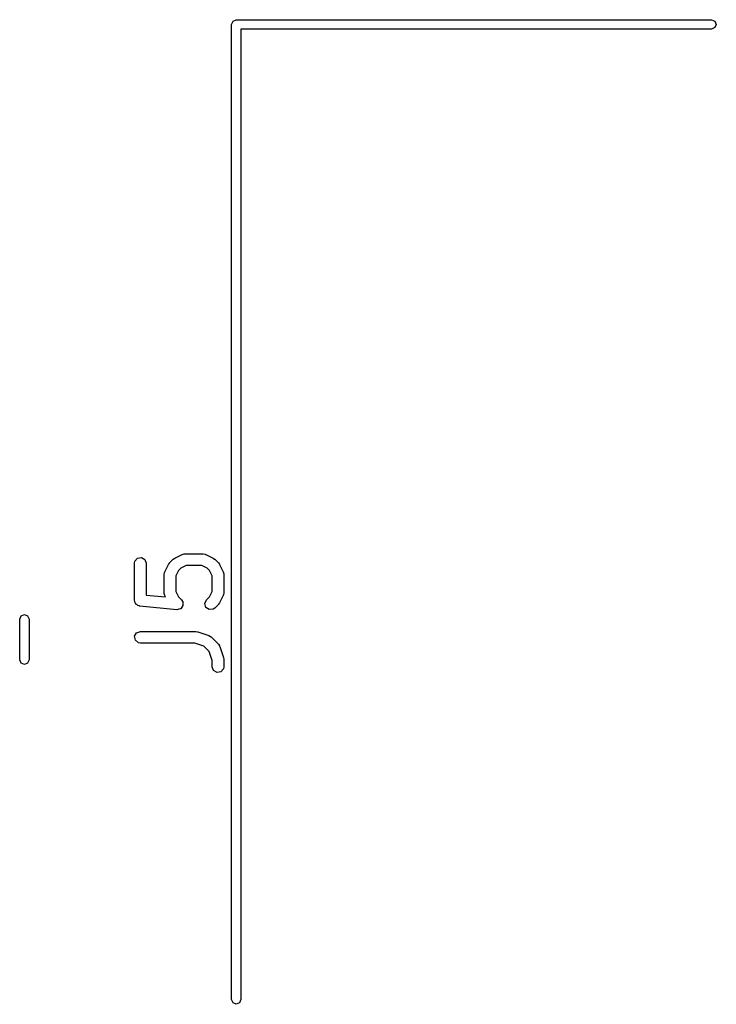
# Model space of a CAD drawing. Extents: x 44 to 148, y -85 to -25.
# Tile 36 of 58: x 124 to 133, y -74 to -61. Entities that reach past the tile are written whole.
import ezdxf

# ---------------------------------------------------------------- set-up
doc = ezdxf.new("R2010")
doc.units = 0
doc.layers.add('BLACK', color=7, linetype='CONTINUOUS')

msp = doc.modelspace()

# ---------------------------------------------------------------- linework, layer by layer
at = {"layer": 'BLACK', "linetype": 'CONTINUOUS'}
for p, q in [((126.34, -61.1), (126.357574, -61.057574)), ((126.34, -73.66), (126.34, -61.1)), ((126.357574, -61.057574), (126.4, -61.04)), ((126.4, -61.04), (132.52, -61.04)), ((132.52, -61.04), (132.562426, -61.057574)), ((132.562426, -61.057574), (132.58, -61.1)), ((132.58, -61.1), (132.562426, -61.142426)), ((132.52, -61.16), (126.46, -61.16)), ((126.46, -61.16), (126.46, -73.66)), ((132.562426, -61.142426), (132.52, -61.16)), ((125.607468, -67.97387), (125.702706, -67.926251)), ((125.702706, -67.926251), (125.727672, -67.918825)), ((125.727672, -67.918825), (125.732033, -67.919866)), ((125.732033, -67.919866), (125.736247, -67.918333)), ((125.736247, -67.918333), (125.974342, -67.918333)), ((125.974342, -67.918333), (125.999994, -67.922856)), ((125.999994, -67.922856), (126.003429, -67.925738)), ((126.003429, -67.925738), (126.007883, -67.926251)), ((126.007883, -67.926251), (126.103121, -67.97387)), ((125.089819, -68.040952), (125.094342, -68.0153)), ((125.089819, -68.517142), (125.089819, -68.040952)), ((125.094342, -68.0153), (125.127319, -67.976)), ((125.127319, -67.976), (125.177843, -67.967091)), ((125.177843, -67.967091), (125.222272, -67.992743)), ((125.222272, -67.992743), (125.239819, -68.040952)), ((125.239819, -68.040952), (125.239819, -68.449267)), ((125.478689, -68.150268), (125.526308, -68.05503)), ((125.526308, -68.05503), (125.539666, -68.037019)), ((125.539666, -68.037019), (125.540357, -68.035538)), ((125.540357, -68.035538), (125.587976, -67.987919)), ((125.587976, -67.987919), (125.606342, -67.975059)), ((125.606342, -67.975059), (125.607468, -67.97387)), ((125.753952, -68.068333), (125.685436, -68.102591)), ((125.956637, -68.068333), (125.753952, -68.068333)), ((126.025153, -68.102591), (125.956637, -68.068333)), ((126.103121, -67.97387), (126.121129, -67.987226)), ((126.121129, -67.987226), (126.122612, -67.987918)), ((126.122612, -67.987918), (126.170232, -68.035537)), ((126.170232, -68.035537), (126.183094, -68.053905)), ((126.183094, -68.053905), (126.184282, -68.05503)), ((126.184282, -68.05503), (126.231901, -68.150268)), ((125.470771, -68.183809), (125.475294, -68.158157)), ((125.470771, -68.421904), (125.470771, -68.183809)), ((125.475294, -68.158157), (125.478176, -68.154721)), ((125.478176, -68.154721), (125.478689, -68.150268)), ((125.655029, -68.132998), (125.620771, -68.201514)), ((125.620771, -68.201514), (125.620771, -68.404199)), ((125.685436, -68.102591), (125.655029, -68.132998)), ((126.055561, -68.132998), (126.025153, -68.102591)), ((126.089819, -68.201514), (126.055561, -68.132998)), ((126.089819, -68.404199), (126.089819, -68.201514)), ((126.231901, -68.150268), (126.239327, -68.175234)), ((126.239327, -68.175234), (126.238285, -68.179595)), ((126.238285, -68.179595), (126.239819, -68.183809)), ((126.239819, -68.183809), (126.239819, -68.421904)), ((125.239819, -68.449267), (125.488009, -68.474086)), ((125.472304, -68.426117), (125.470771, -68.421904)), ((125.471263, -68.430478), (125.472304, -68.426117)), ((125.478689, -68.455445), (125.471263, -68.430478)), ((125.488009, -68.474086), (125.478689, -68.455445)), ((125.620771, -68.404199), (125.655029, -68.472715)), ((126.055561, -68.472714), (126.089819, -68.404199)), ((126.231901, -68.455445), (126.184282, -68.550683)), ((126.232413, -68.450991), (126.231901, -68.455445)), ((126.235296, -68.447556), (126.232413, -68.450991)), ((126.239819, -68.421904), (126.235296, -68.447556)), ((125.095266, -68.532108), (125.089819, -68.517142)), ((125.096458, -68.547993), (125.095266, -68.532108)), ((125.10378, -68.555499), (125.096458, -68.547993)), ((125.107366, -68.565351), (125.10378, -68.555499)), ((125.121159, -68.573314), (125.107366, -68.565351)), ((125.132282, -68.584717), (125.121159, -68.573314)), ((125.149102, -68.589448), (125.132282, -68.584717)), ((125.151795, -68.591003), (125.149102, -68.589448)), ((125.153537, -68.590695), (125.151795, -68.591003)), ((125.157356, -68.59177), (125.153537, -68.590695)), ((125.633546, -68.639389), (125.157356, -68.59177)), ((125.655029, -68.472715), (125.694042, -68.511728)), ((125.694042, -68.511728), (125.708982, -68.533065)), ((125.713207, -68.58507), (125.698475, -68.605562)), ((125.708982, -68.533065), (125.709024, -68.533556)), ((125.709024, -68.533556), (125.70937, -68.53391)), ((125.70937, -68.53391), (125.711257, -68.55907)), ((125.711257, -68.55907), (125.713453, -68.584172)), ((125.713453, -68.584172), (125.713169, -68.584576)), ((125.713169, -68.584576), (125.713207, -68.58507)), ((125.994866, -68.558224), (126.016548, -68.511727)), ((126.008143, -68.607779), (125.994866, -68.558224)), ((126.016548, -68.511727), (126.055561, -68.472714)), ((126.170232, -68.570176), (126.122612, -68.617795)), ((126.170922, -68.568694), (126.170232, -68.570176)), ((126.184282, -68.550683), (126.170922, -68.568694)), ((123.611, -68.760748), (123.628574, -68.718322)), ((123.628574, -68.718322), (123.671, -68.700748)), ((123.671, -68.700748), (123.713426, -68.718322)), ((123.713426, -68.718322), (123.731, -68.760748)), ((125.634025, -68.639266), (125.633546, -68.639389)), ((125.634472, -68.639475), (125.634025, -68.639266)), ((125.658822, -68.63295), (125.634472, -68.639475)), ((125.683262, -68.626726), (125.658822, -68.63295)), ((125.683549, -68.626325), (125.683262, -68.626726)), ((125.684027, -68.626198), (125.683549, -68.626325)), ((125.698475, -68.605562), (125.684027, -68.626198)), ((126.050168, -68.637205), (126.008143, -68.607779)), ((126.101275, -68.632735), (126.050168, -68.637205)), ((126.122612, -68.617795), (126.101275, -68.632735)), ((123.611, -69.283252), (123.611, -68.760748)), ((123.731, -68.760748), (123.731, -69.283252)), ((125.090958, -68.980309), (125.11661, -68.93588)), ((125.11661, -68.93588), (125.164819, -68.918333)), ((125.164819, -68.918333), (125.879104, -68.918333)), ((125.879104, -68.918333), (125.901186, -68.922226)), ((125.901186, -68.922226), (125.902821, -68.922182)), ((125.902821, -68.922182), (126.045678, -68.969801)), ((126.045678, -68.969801), (126.068583, -68.982203)), ((125.099867, -69.030833), (125.090958, -68.980309)), ((125.139167, -69.06381), (125.099867, -69.030833)), ((125.164819, -69.068333), (125.139167, -69.06381)), ((125.866934, -69.068333), (125.164819, -69.068333)), ((125.981447, -69.106504), (125.866934, -69.068333)), ((126.068583, -68.982203), (126.07093, -68.986024)), ((126.07093, -68.986024), (126.074994, -68.987919)), ((126.074994, -68.987919), (126.170233, -69.083157)), ((126.170233, -69.083157), (126.185174, -69.104494)), ((126.185174, -69.104494), (126.185564, -69.108962)), ((126.051648, -69.176704), (125.981447, -69.106504)), ((126.089819, -69.291217), (126.051648, -69.176704)), ((126.185564, -69.108962), (126.188351, -69.112473)), ((126.188351, -69.112473), (126.23597, -69.255329)), ((123.628574, -69.325678), (123.611, -69.283252)), ((123.671, -69.343252), (123.628574, -69.325678)), ((123.713426, -69.325678), (123.671, -69.343252)), ((123.731, -69.283252), (123.713426, -69.325678)), ((126.089819, -69.374285), (126.089819, -69.291217)), ((126.23597, -69.255329), (126.239259, -69.277509)), ((126.239259, -69.277509), (126.239819, -69.279047)), ((126.239819, -69.279047), (126.239819, -69.374285)), ((126.107366, -69.422494), (126.089819, -69.374285)), ((126.151795, -69.448146), (126.107366, -69.422494)), ((126.202319, -69.439237), (126.151795, -69.448146)), ((126.235296, -69.399937), (126.202319, -69.439237)), ((126.239819, -69.374285), (126.235296, -69.399937)), ((126.357574, -73.702426), (126.34, -73.66)), ((126.46, -73.66), (126.442426, -73.702426)), ((126.4, -73.72), (126.357574, -73.702426)), ((126.442426, -73.702426), (126.4, -73.72))]:
    msp.add_line(p, q, dxfattribs=at)

doc.saveas('drawing.dxf')
